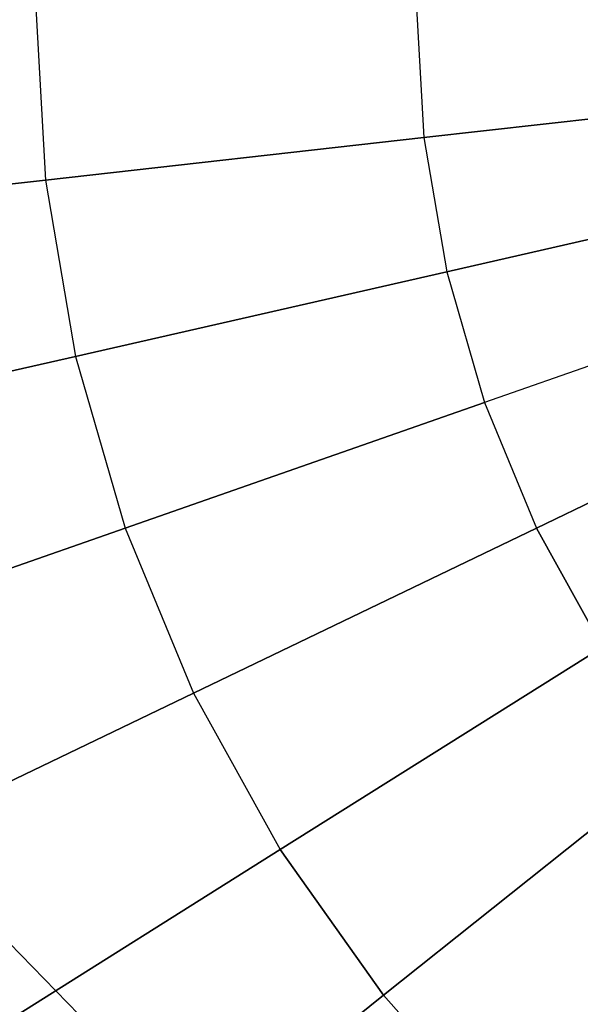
# Model space of a CAD drawing. Extents: x 0.2 to 44.2, y -21.9 to 24.
# Tile 89 of 239: x 32.6 to 33.8, y -10.8 to -8.7. Entities that reach past the tile are written whole.
import ezdxf

# ---------------------------------------------------------------- set-up
doc = ezdxf.new("R2010")
doc.units = 0
doc.header["$LTSCALE"] = 2.54
doc.layers.get('0').update_dxf_attribs({"color": 13, "linetype": 'CONTINUOUS'})

# ---------------------------------------------------------------- blocks, each defined once
blk = doc.blocks.new('KARO-10934_STL')
at = {"color": 0}
blk.add_line((33.8169, -11.9411, 125.8858), (22.1855, 0, 125.7675), dxfattribs=at)
blk.add_line((33.8169, -11.9411, 125.8858), (22.1855, 0, 125.7675), dxfattribs=at)
blk = doc.blocks.new('GRUPUJ_1')
at = {"color": 0}
for p, q in [((32.4325, 13.3013, 29.8033), (32.4543, 12.9126, 29.8033)), ((32.4325, 13.3013, 15.3878), (32.4543, 12.9126, 15.3878)), ((32.4325, 13.3013, 29.8033), (32.4543, 12.9126, 29.8033)), ((32.4325, 13.3013, 15.3878), (32.4543, 12.9126, 15.3878)), ((33.2613, 13.3013, 30.1466), (33.2779, 13.0054, 30.1466)), ((33.2613, 13.3013, 15.0444), (33.2779, 13.0054, 15.0444)), ((33.2613, 13.3013, 30.1466), (33.2779, 13.0054, 30.1466)), ((33.2613, 13.3013, 15.0444), (33.2779, 13.0054, 15.0444)), ((33.2779, 13.0054, 30.1466), (34.1346, 13.102, 30.3949)), ((34.1346, 13.102, 14.7961), (33.2779, 13.0054, 15.0444)), ((34.1346, 13.102, 14.7961), (33.2779, 13.0054, 15.0444)), ((33.2779, 13.0054, 30.1466), (34.1346, 13.102, 30.3949)), ((33.2779, 13.0054, 15.0444), (32.4543, 12.9126, 15.3878)), ((32.4543, 12.9126, 29.8033), (33.2779, 13.0054, 30.1466)), ((33.2779, 13.0054, 15.0444), (32.4543, 12.9126, 15.3878)), ((32.4543, 12.9126, 29.8033), (33.2779, 13.0054, 30.1466)), ((33.2779, 13.0054, 15.0444), (33.3276, 12.7133, 15.0444)), ((33.2779, 13.0054, 15.0444), (33.3276, 12.7133, 15.0444)), ((33.2779, 13.0054, 30.1466), (33.3276, 12.7133, 30.1466)), ((33.2779, 13.0054, 30.1466), (33.3276, 12.7133, 30.1466)), ((31.674, 12.8247, 29.3693), (32.4543, 12.9126, 29.8033)), ((32.4543, 12.9126, 15.3878), (31.674, 12.8247, 15.8217)), ((32.4543, 12.9126, 15.3878), (31.674, 12.8247, 15.8217)), ((31.674, 12.8247, 29.3693), (32.4543, 12.9126, 29.8033)), ((32.4543, 12.9126, 15.3878), (32.5195, 12.5289, 15.3878)), ((32.4543, 12.9126, 15.3878), (32.5195, 12.5289, 15.3878)), ((32.4543, 12.9126, 29.8033), (32.5195, 12.5289, 29.8033)), ((32.4543, 12.9126, 29.8033), (32.5195, 12.5289, 29.8033)), ((34.168, 12.9052, 30.3949), (33.3276, 12.7133, 30.1466)), ((33.3276, 12.7133, 15.0444), (34.168, 12.9052, 14.7961)), ((33.3276, 12.7133, 15.0444), (34.168, 12.9052, 14.7961)), ((34.168, 12.9052, 30.3949), (33.3276, 12.7133, 30.1466)), ((33.3276, 12.7133, 30.1466), (32.5195, 12.5289, 29.8033)), ((32.5195, 12.5289, 15.3878), (33.3276, 12.7133, 15.0444)), ((33.3276, 12.7133, 30.1466), (32.5195, 12.5289, 29.8033)), ((32.5195, 12.5289, 15.3878), (33.3276, 12.7133, 15.0444)), ((33.3276, 12.7133, 30.1466), (33.4096, 12.4286, 30.1466)), ((33.3276, 12.7133, 15.0444), (33.4096, 12.4286, 15.0444)), ((33.3276, 12.7133, 30.1466), (33.4096, 12.4286, 30.1466)), ((33.3276, 12.7133, 15.0444), (33.4096, 12.4286, 15.0444)), ((34.2233, 12.7133, 30.3949), (33.4096, 12.4286, 30.1466)), ((34.2233, 12.7133, 30.3949), (33.4096, 12.4286, 30.1466)), ((34.2233, 12.7133, 14.7961), (33.4096, 12.4286, 15.0444)), ((34.2233, 12.7133, 14.7961), (33.4096, 12.4286, 15.0444)), ((31.754, 12.3542, 15.8217), (32.5195, 12.5289, 15.3878)), ((32.5195, 12.5289, 29.8033), (31.754, 12.3542, 29.3693)), ((31.754, 12.3542, 15.8217), (32.5195, 12.5289, 15.3878)), ((32.5195, 12.5289, 29.8033), (31.754, 12.3542, 29.3693)), ((32.5195, 12.5289, 29.8033), (32.6273, 12.1549, 29.8033)), ((32.5195, 12.5289, 29.8033), (32.6273, 12.1549, 29.8033)), ((32.5195, 12.5289, 15.3878), (32.6273, 12.1549, 15.3878)), ((32.5195, 12.5289, 15.3878), (32.6273, 12.1549, 15.3878)), ((34.2997, 12.5289, 30.3949), (33.523, 12.1549, 30.1466)), ((34.2997, 12.5289, 30.3949), (33.523, 12.1549, 30.1466)), ((33.523, 12.1549, 15.0444), (34.2997, 12.5289, 14.7961)), ((33.523, 12.1549, 15.0444), (34.2997, 12.5289, 14.7961)), ((32.6273, 12.1549, 29.8033), (33.4096, 12.4286, 30.1466)), ((32.6273, 12.1549, 29.8033), (33.4096, 12.4286, 30.1466)), ((33.4096, 12.4286, 15.0444), (32.6273, 12.1549, 15.3878)), ((33.4096, 12.4286, 15.0444), (32.6273, 12.1549, 15.3878)), ((33.4096, 12.4286, 30.1466), (33.523, 12.1549, 30.1466)), ((33.4096, 12.4286, 30.1466), (33.523, 12.1549, 30.1466)), ((33.4096, 12.4286, 15.0444), (33.523, 12.1549, 15.0444)), ((33.4096, 12.4286, 15.0444), (33.523, 12.1549, 15.0444)), ((31.8861, 11.8955, 29.3693), (32.6273, 12.1549, 29.8033)), ((31.8861, 11.8955, 29.3693), (32.6273, 12.1549, 29.8033)), ((32.6273, 12.1549, 15.3878), (31.8861, 11.8955, 15.8217)), ((32.6273, 12.1549, 15.3878), (31.8861, 11.8955, 15.8217)), ((32.6273, 12.1549, 29.8033), (32.7762, 11.7952, 29.8033)), ((32.6273, 12.1549, 29.8033), (32.7762, 11.7952, 29.8033)), ((32.6273, 12.1549, 15.3878), (32.7762, 11.7952, 15.3878)), ((32.6273, 12.1549, 15.3878), (32.7762, 11.7952, 15.3878)), ((33.523, 12.1549, 30.1466), (32.7762, 11.7952, 29.8033)), ((32.7762, 11.7952, 15.3878), (33.523, 12.1549, 15.0444)), ((33.523, 12.1549, 30.1466), (32.7762, 11.7952, 29.8033)), ((32.7762, 11.7952, 15.3878), (33.523, 12.1549, 15.0444)), ((33.6663, 11.8955, 30.1466), (33.523, 12.1549, 30.1466)), ((33.6663, 11.8955, 30.1466), (33.523, 12.1549, 30.1466)), ((33.523, 12.1549, 15.0444), (33.6663, 11.8955, 15.0444)), ((33.523, 12.1549, 15.0444), (33.6663, 11.8955, 15.0444)), ((33.6663, 11.8955, 30.1466), (32.9645, 11.4546, 29.8033)), ((33.6663, 11.8955, 30.1466), (32.9645, 11.4546, 29.8033)), ((32.9645, 11.4546, 15.3878), (33.6663, 11.8955, 15.0444)), ((32.9645, 11.4546, 15.3878), (33.6663, 11.8955, 15.0444)), ((32.7762, 11.7952, 29.8033), (32.0688, 11.4546, 29.3693)), ((32.0688, 11.4546, 15.8217), (32.7762, 11.7952, 15.3878)), ((32.7762, 11.7952, 29.8033), (32.0688, 11.4546, 29.3693)), ((32.0688, 11.4546, 15.8217), (32.7762, 11.7952, 15.3878)), ((32.7762, 11.7952, 29.8033), (32.9645, 11.4546, 29.8033)), ((32.7762, 11.7952, 29.8033), (32.9645, 11.4546, 29.8033)), ((32.7762, 11.7952, 15.3878), (32.9645, 11.4546, 15.3878)), ((32.7762, 11.7952, 15.3878), (32.9645, 11.4546, 15.3878)), ((33.8378, 11.6539, 30.1466), (33.1897, 11.1371, 29.8033)), ((33.8378, 11.6539, 30.1466), (33.1897, 11.1371, 29.8033)), ((33.1897, 11.1371, 15.3878), (33.8378, 11.6539, 15.0444)), ((33.1897, 11.1371, 15.3878), (33.8378, 11.6539, 15.0444)), ((32.9645, 11.4546, 29.8033), (32.2997, 11.0368, 29.3693)), ((32.9645, 11.4546, 29.8033), (32.2997, 11.0368, 29.3693)), ((32.2997, 11.0368, 15.8217), (32.9645, 11.4546, 15.3878)), ((32.2997, 11.0368, 15.8217), (32.9645, 11.4546, 15.3878)), ((33.1897, 11.1371, 29.8033), (32.9645, 11.4546, 29.8033)), ((33.1897, 11.1371, 29.8033), (32.9645, 11.4546, 29.8033)), ((32.9645, 11.4546, 15.3878), (33.1897, 11.1371, 15.3878)), ((32.9645, 11.4546, 15.3878), (33.1897, 11.1371, 15.3878)), ((33.1897, 11.1371, 29.8033), (32.5759, 10.6475, 29.3693)), ((33.1897, 11.1371, 29.8033), (32.5759, 10.6475, 29.3693)), ((32.5759, 10.6475, 15.8217), (33.1897, 11.1371, 15.3878)), ((32.5759, 10.6475, 15.8217), (33.1897, 11.1371, 15.3878)), ((33.4491, 10.8469, 29.8033), (33.1897, 11.1371, 29.8033)), ((33.4491, 10.8469, 29.8033), (33.1897, 11.1371, 29.8033)), ((33.1897, 11.1371, 15.3878), (33.4491, 10.8469, 15.3878)), ((33.1897, 11.1371, 15.3878), (33.4491, 10.8469, 15.3878))]:
    blk.add_line(p, q, dxfattribs=at)
blk = doc.blocks.new('GRUPUJ_3')
at = {"color": 0}
for name, p in [('GRUPUJ_1', (0, 0)), ('KARO-10934_STL', (-0.2222, 21.9402, -1.2505))]:
    blk.add_blockref(name, p, dxfattribs=at)

msp = doc.modelspace()

# ---------------------------------------------------------------- block references
at = {"color": 0}
msp.add_blockref('GRUPUJ_3', (0.2222, -21.9402, 1.2505), dxfattribs=at)

doc.saveas('drawing.dxf')
